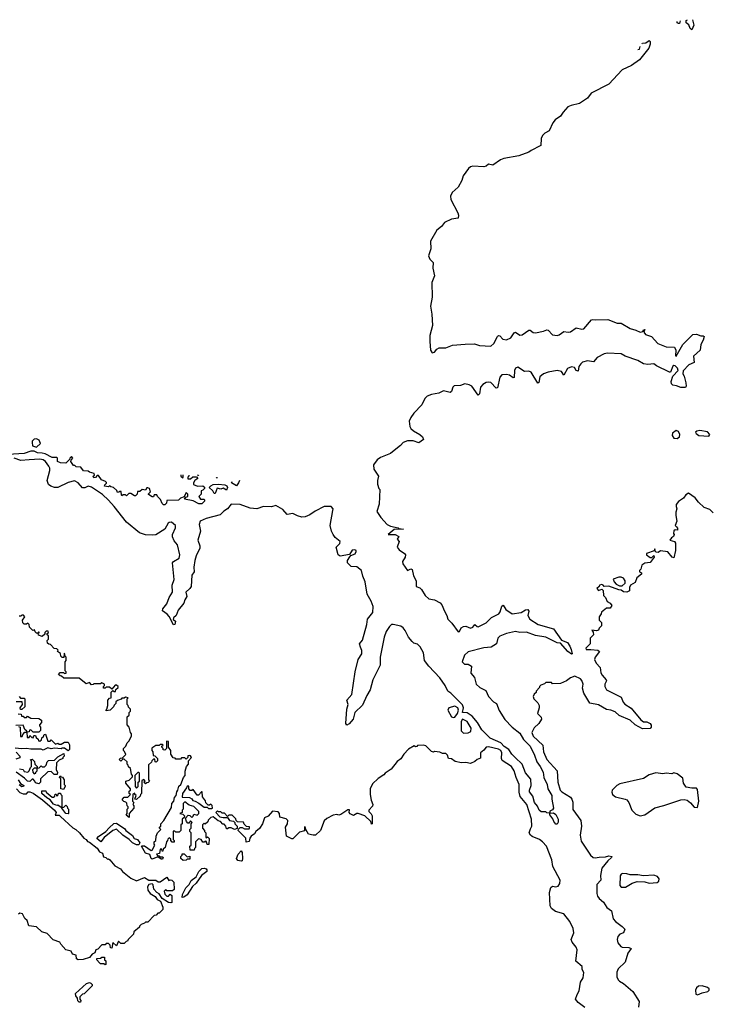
# Model space of a CAD drawing. Extents: x 2673034 to 2765626, y 830478 to 954748.
# Tile 123 of 126: x 2705375 to 2711528, y 940320 to 949073. Entities that reach past the tile are written whole.
import ezdxf

# ---------------------------------------------------------------- set-up
doc = ezdxf.new("R2010")
doc.units = 0

msp = doc.modelspace()

# ---------------------------------------------------------------- linework, layer by layer
at = {"layer": '0CON05XD'}
for points in [[(2711250.8, 949062), (2711245, 949040), (2711235, 949037.5), (2711222.5, 949045), (2711224.5, 949056.9)], [(2711361.4, 949072.7), (2711372.5, 949025), (2711355, 948982.5), (2711340, 948995), (2711326.7, 949026.7), (2711302.5, 949045), (2711303.6, 949066.4), (2711314.3, 949070.5)], [(2710911.4, 948858.6), (2710916.4, 948863.6), (2710945, 948867.5), (2710975, 948887.5), (2710985, 948880), (2710983.3, 948855), (2710970.7, 948819.3), (2710888.8, 948715), (2710818.8, 948665), (2710734.2, 948625.8), (2710615, 948500.8), (2710459.1, 948420.9), (2710426.2, 948375), (2710353.6, 948326.4), (2710279.8, 948310.2), (2710251.9, 948298.1), (2710208.7, 948251.3), (2710185.8, 948215), (2710138.2, 948181.8), (2710117.5, 948155), (2710086, 948085), (2710046.1, 948063.9), (2710025, 948042.5), (2710014.1, 948015.9), (2710010, 947955), (2710005, 947950.4), (2709925, 947910.8), (2709905, 947894.7), (2709815, 947863.3), (2709680.9, 947839.1), (2709653.2, 947826.8), (2709585, 947780), (2709545, 947788.8), (2709525, 947771.4), (2709505, 947764.6), (2709405, 947770.9), (2709385, 947764.5), (2709368.8, 947751.2), (2709321.3, 947685), (2709308.1, 947641.9), (2709275.4, 947585), (2709223.3, 947536.7), (2709207.1, 947502.9), (2709210, 947475), (2709271.5, 947355), (2709278.9, 947335), (2709275, 947308.8), (2709215, 947300), (2709155, 947271.1), (2709126.1, 947233.9), (2709085, 947202.5), (2709029.1, 947105), (2709033.1, 947035), (2709012.3, 946975), (2709024.4, 946945), (2709052.9, 946915), (2709049.6, 946865), (2709064.4, 946795), (2709042.5, 946735), (2709043.8, 946605), (2709030.8, 946525), (2709042.7, 946455), (2709045.9, 946355), (2709024.6, 946265), (2709022.6, 946212.6), (2709030.8, 946135), (2709045, 946111.2), (2709065, 946116.7), (2709085.7, 946144.3), (2709105.6, 946154.4), (2709165, 946155.7), (2709225, 946180.6), (2709337.7, 946187.7), (2709422.3, 946192.3), (2709465, 946175.8), (2709565, 946170.9), (2709594.4, 946195), (2709624.2, 946255.8), (2709635, 946264.4), (2709645, 946261.4), (2709673.1, 946233.1), (2709705, 946225.5), (2709745, 946243.5), (2709775, 946288), (2709785, 946294.2), (2709825, 946269.2), (2709845, 946270), (2709905, 946313.3), (2709915, 946313.3), (2709942.3, 946292.3), (2709965, 946290), (2710035, 946303.8), (2710065, 946316), (2710075, 946313.8), (2710115, 946271.4), (2710155, 946264.5), (2710175, 946271.9), (2710215, 946301.9), (2710255, 946295.6), (2710275, 946298.6), (2710325, 946333.8), (2710375, 946322), (2710395, 946324), (2710462.5, 946405), (2710475, 946408.8), (2710495, 946403.8), (2710606.4, 946406.4), (2710690, 946375), (2710725, 946373.8), (2710805, 946326.7), (2710855, 946313.8), (2710894.1, 946294.1), (2710919.3, 946300.7), (2710925, 946316.7), (2710935, 946317.5), (2710927.5, 946295), (2710943.3, 946275), (2710996.7, 946255), (2711053.2, 946193.2), (2711125, 946165.8), (2711200.7, 946160.7), (2711212, 946135), (2711210, 946085), (2711215, 946082.5), (2711273.3, 946185), (2711362.5, 946275), (2711395, 946278), (2711435, 946263.3), (2711455, 946263.3), (2711463.3, 946255), (2711456.2, 946225), (2711433.6, 946186.4), (2711428, 946135), (2711368.3, 946081.7), (2711375.7, 946024.3), (2711326.4, 946003.6), (2711278.3, 945951.7), (2711275.5, 945925), (2711286.5, 945905), (2711300, 945845), (2711303.3, 945815), (2711297, 945803), (2711255, 945803.3), (2711219.3, 945819.3), (2711185, 945823.8), (2711174, 945835), (2711171.2, 945855), (2711185, 945902.5), (2711234, 945955), (2711228, 945975), (2711205, 945996.7), (2711195, 946000), (2711186.1, 945993.9), (2711165, 945940), (2711155, 945940), (2711040, 945995), (2711015, 946012.5), (2710963.6, 946006.4), (2710925, 946013.1), (2710875, 946042.5), (2710761.7, 946081.7), (2710725, 946101.1), (2710605, 946109.5), (2710575, 946101.8), (2710511.3, 946068.7), (2710480, 946030), (2710425, 946038.9), (2710382.5, 946027.5), (2710365.7, 946014.3), (2710350.5, 945989.5), (2710341.7, 945948.3), (2710325, 945953.8), (2710309.5, 945979.5), (2710285, 945986.7), (2710249.4, 945970.6), (2710215, 945913.8), (2710195.6, 945945.6), (2710155, 945953.8), (2710075, 945939.1), (2710035, 945923.8), (2710001.8, 945898.2), (2709992.3, 945847.7), (2709985, 945842), (2709925, 945938.9), (2709905, 945946.9), (2709865, 945944.3), (2709805, 945982.9), (2709785, 945976.2), (2709775.6, 945955), (2709775, 945891.2), (2709765, 945888.6), (2709731.4, 945911.4), (2709705, 945918.9), (2709664, 945916), (2709645, 945896), (2709625, 945800), (2709615, 945796), (2709565, 945846.7), (2709545, 945851.6), (2709525, 945846.5), (2709495, 945829.2), (2709473.1, 945805), (2709465, 945747.5), (2709455, 945733.8), (2709396.4, 945815), (2709375, 945828.2), (2709335, 945836.7), (2709295, 945820.4), (2709241.5, 945818.5), (2709228.5, 945805), (2709215, 945766.2), (2709205, 945757.5), (2709145, 945774.5), (2709105, 945752), (2709039.1, 945740.9), (2709000.6, 945725), (2708980.5, 945705), (2708951, 945649), (2708880.7, 945575), (2708853.2, 945535), (2708840.9, 945505), (2708845.5, 945455.5), (2708855, 945439.2), (2708877, 945417), (2708935, 945384.3), (2708957.1, 945365), (2708968, 945342), (2708925, 945310), (2708875, 945330), (2708825, 945328.8), (2708786.4, 945313.6), (2708763.9, 945286.1), (2708735, 945266.2), (2708675, 945216.7), (2708585, 945180), (2708555, 945160), (2708523.6, 945116.4), (2708526.4, 945076.4), (2708567.5, 945015), (2708557.5, 944975), (2708557.5, 944945), (2708570, 944905), (2708580, 944895), (2708573.3, 944765), (2708550.7, 944700.7), (2708587.7, 944647.7), (2708643.3, 944585), (2708675, 944570), (2708742.5, 944555), (2708748.3, 944548.3), (2708790, 944545), (2708705, 944540.8), (2708652.5, 944495), (2708715, 944495.7), (2708748.3, 944478.3), (2708734, 944456), (2708751.2, 944435), (2708734.5, 944384.5), (2708751.3, 944361.3), (2708798.8, 944328.8), (2708806.1, 944316.1), (2708804.3, 944295), (2708781.4, 944255), (2708782.5, 944235), (2708825, 944176.7), (2708855, 944190), (2708866.2, 944185), (2708877.7, 944127.7), (2708901.2, 944085), (2708903.3, 944035), (2708935, 944022), (2708948.5, 944008.5), (2708982.7, 943952.7)], [(2710875.4, 948807.2), (2710888.3, 948811.7), (2710894.7, 948834.7)], [(2711225, 945350.8), (2711243.8, 945365), (2711247.5, 945385), (2711235, 945411.2), (2711215, 945420), (2711182.4, 945397.6), (2711180, 945375), (2711195, 945352.5), (2711225, 945350.8)], [(2711505, 945370), (2711515.4, 945385), (2711495, 945408.4), (2711425, 945420), (2711397.5, 945415), (2711386.2, 945405), (2711393, 945393), (2711417.4, 945377.4), (2711505, 945370)], [(2705525, 945272.5), (2705560, 945305), (2705547.5, 945335), (2705525, 945347.5), (2705505, 945342.5), (2705487.5, 945325), (2705486.7, 945315), (2705490, 945285), (2705525, 945272.5)], [(2706880, 945025), (2706880, 945015), (2706870, 945005), (2706871.7, 944991.7), (2706895, 944990), (2706915, 945010), (2706948.3, 945008.3), (2706960, 944995), (2706932.5, 944975), (2706920, 944955), (2706921.7, 944941.7), (2706957, 944927), (2707005, 944927.5), (2707018.3, 944918.3), (2707020, 944905), (2707005, 944890), (2706990, 944885), (2706990, 944855), (2706970, 944835), (2706985, 944810), (2707015, 944810), (2707020, 944805), (2707018.3, 944791.7), (2706995, 944770), (2706968.3, 944768.3), (2706917, 944797), (2706841.7, 944811.7), (2706851.7, 944828.3), (2706870, 944835), (2706870, 944855), (2706855, 944870), (2706838.3, 944831.7), (2706805, 944820), (2706788.3, 944801.7), (2706685, 944800), (2706680, 944775), (2706665, 944760), (2706655, 944760), (2706641.7, 944771.7), (2706627, 944807), (2706600, 944835), (2706595, 944850), (2706571.7, 944848.3), (2706565, 944830), (2706555, 944830), (2706521.7, 944851.7), (2706521.7, 944858.3), (2706540, 944875), (2706530, 944905), (2706515, 944910), (2706505, 944910), (2706495, 944890), (2706465, 944897.5), (2706445, 944880), (2706421.7, 944878.3), (2706420, 944855), (2706405, 944840), (2706395, 944840), (2706365, 944860), (2706345, 944860), (2706325, 944840), (2706315, 944850), (2706295, 944850), (2706285, 944840), (2706280, 944845), (2706278.3, 944878.3), (2706265, 944880), (2706258.3, 944871.7), (2706245, 944870), (2706238.3, 944888.3), (2706210, 944915), (2706185, 944920), (2706175, 944930), (2706165, 944920), (2706130, 944925), (2706131.7, 944938.3), (2706148.3, 944951.7), (2706148.3, 944958.3), (2706138.3, 944968.3), (2706101.7, 944981.7), (2706075, 945020), (2706065, 945020), (2706048.3, 945001.7), (2706035, 945000), (2706030, 945015), (2706040, 945025), (2706038.3, 945038.3), (2705995, 945050), (2705985, 945060), (2705943, 945063), (2705920, 945095), (2705878.3, 945098.3), (2705865, 945110), (2705855, 945110), (2705830, 945145), (2705831.7, 945158.3), (2705847.5, 945175), (2705835, 945190), (2705820, 945175), (2705818.3, 945161.7), (2705785, 945130), (2705737, 945133), (2705710, 945145), (2705710, 945175), (2705705, 945180), (2705665, 945180), (2705602.4, 945212.4), (2705575, 945220.8), (2705535, 945222.9), (2705505, 945236.7), (2705473.6, 945236.4), (2705416.1, 945216.1), (2705272.2, 945207.8)], [(2708982.7, 943952.7), (2709013.8, 943925), (2709064.2, 943914.2), (2709115, 943887.5), (2709131.7, 943871.7), (2709153.3, 943815), (2709175.9, 943775.9), (2709183, 943743), (2709219.3, 943709.3), (2709275, 943630), (2709286.2, 943635), (2709303.6, 943666.4), (2709322.5, 943677.5), (2709345, 943681.2), (2709385.9, 943664.1), (2709406, 943674), (2709423.6, 943696.4), (2709445, 943677.5), (2709455, 943676.7), (2709525, 943712), (2709572.8, 943757.2), (2709638.5, 943791.5), (2709650.2, 943809.8), (2709665, 943858.8), (2709675, 943868), (2709700.9, 943830.9), (2709755, 943790.8), (2709835, 943802.5), (2709875, 943828), (2709895, 943830), (2709903.3, 943815), (2709896, 943775), (2709913.5, 943743.5), (2709986.5, 943696.5), (2710125, 943656.7), (2710195, 943557.5), (2710247.6, 943537.6), (2710269.2, 943505), (2710282, 943475), (2710290, 943435), (2710285, 943432.5), (2710251.2, 943455), (2710185, 943530), (2710155, 943532.5), (2710055, 943584.4), (2709965, 943599.1), (2709885, 943626.7), (2709825, 943625.5), (2709785, 943634.5), (2709705, 943615.6), (2709645, 943593.3), (2709629.1, 943575), (2709617.9, 943525), (2709570, 943495), (2709505, 943488.9), (2709365, 943454.4), (2709333.1, 943425), (2709311.4, 943365), (2709333.3, 943345), (2709365, 943344.3), (2709392.9, 943325), (2709388.6, 943265), (2709420, 943225), (2709434.4, 943165), (2709468, 943135), (2709520.7, 943110.7), (2709545.7, 943055), (2709590, 943010), (2709615.7, 942995), (2709641.7, 942931.7), (2709692, 942852), (2709756, 942785), (2709825, 942730.8), (2709856.4, 942675), (2709915.5, 942615), (2709955.4, 942535), (2709974.6, 942474.6), (2710005.5, 942435), (2710032.5, 942385), (2710037.5, 942335), (2710066, 942275), (2710073.3, 942235), (2710110, 942175), (2710107.5, 942145), (2710123.8, 942065), (2710115, 942047.5), (2710091.7, 942038.3), (2710090, 942020), (2710065, 942022.5), (2710055, 942030), (2710015, 942030), (2709997.5, 942045), (2709980.7, 942080.7), (2709955, 942113.8), (2709939.5, 942169.5), (2709910, 942210), (2709910, 942225), (2709926.2, 942265), (2709921.2, 942321.2), (2709875, 942376.2), (2709844.5, 942454.5), (2709783.6, 942513.6), (2709752.9, 942545), (2709725.4, 942585.4), (2709685, 942610.4), (2709653.8, 942643.8), (2709559.2, 942685), (2709485, 942758.8), (2709446.4, 942826.4), (2709400.1, 942880.1), (2709355, 942910), (2709315, 942912.7), (2709322.3, 942955), (2709313.2, 942983.2), (2709209.2, 943085), (2709182.8, 943102.8), (2709160.8, 943155), (2709112.6, 943222.6), (2709013.5, 943325), (2708976.7, 943375), (2708966.9, 943445), (2708938.7, 943498.7), (2708915, 943521.1), (2708881.8, 943531.8), (2708865.8, 943545), (2708833.1, 943585), (2708804, 943644), (2708785.9, 943665.9), (2708765, 943680.5), (2708697.6, 943697.6), (2708684, 943696), (2708665, 943677.1), (2708635, 943634), (2708617.3, 943582.7), (2708580.8, 943405), (2708582.2, 943335), (2708516, 943204), (2708493.5, 943115), (2708463.9, 943066.1), (2708425, 942978.8), (2708356.2, 942915), (2708341.2, 942855), (2708305, 942813.3), (2708285, 942800), (2708277.5, 942815), (2708284.5, 942945), (2708297.5, 942985), (2708286.2, 943025), (2708328.5, 943075), (2708359.5, 943275), (2708387.5, 943385), (2708417.3, 943435), (2708418.9, 943465), (2708408.2, 943495), (2708396.7, 943525), (2708424, 943556), (2708463.1, 943695), (2708468.5, 943745), (2708516.2, 943803.8), (2708520, 943855), (2708501.5, 943905), (2708465, 943966.2), (2708448.2, 944075), (2708427.6, 944125), (2708416.7, 944176.7), (2708375, 944210), (2708325, 944211.4), (2708291.4, 944245), (2708290.9, 944265), (2708310.8, 944299.2), (2708319.4, 944310.6), (2708359.3, 944325), (2708369.7, 944345), (2708367.3, 944355), (2708355, 944360.3), (2708333.9, 944356.1), (2708310, 944320), (2708225, 944304.4), (2708208, 944315), (2708191.4, 944385), (2708224.2, 944415), (2708225.6, 944435), (2708181.1, 944471.1), (2708164.2, 944495), (2708149.4, 944525), (2708137.8, 944577.8), (2708160.8, 944709.2), (2708163.6, 944725), (2708145.2, 944745.2), (2708085, 944744.4), (2708005, 944704.3), (2707955, 944670), (2707915, 944654.2), (2707885, 944650), (2707845, 944660.8), (2707805, 944682.5), (2707755, 944673.8), (2707717.4, 944717.4), (2707655, 944753.2), (2707615, 944741.2), (2707544.3, 944745.7), (2707484.7, 944725.3), (2707425, 944730.6), (2707335, 944763.7), (2707255, 944767.3), (2707225, 944725.6), (2707191.1, 944705), (2707158.2, 944671.8), (2707035, 944640), (2706981.9, 944615), (2706971.9, 944585), (2706983.1, 944525), (2706959.4, 944445), (2706976.7, 944395), (2706976.9, 944375), (2706944.6, 944305.4), (2706934, 944266), (2706923.8, 944206.2), (2706926.7, 944165), (2706905.6, 944134.4), (2706900.8, 944035), (2706888.8, 944015), (2706854, 943985), (2706861.2, 943945), (2706844, 943915), (2706836.7, 943885), (2706784.3, 943825), (2706767.5, 943775), (2706742, 943755), (2706740.8, 943740.8), (2706761.2, 943725), (2706755, 943697.5), (2706743.9, 943693.9), (2706705, 943766.7), (2706687.6, 943787.6), (2706646.4, 943816.4), (2706648.8, 943835), (2706685, 943880), (2706704.6, 943935), (2706733.6, 943985), (2706732.9, 944045), (2706748, 944095), (2706734.2, 944245), (2706742.8, 944257.2), (2706792.5, 944285), (2706800.9, 944315), (2706777.5, 944405), (2706749.5, 944439.5), (2706735.5, 944475), (2706735.6, 944495), (2706761.2, 944555), (2706760, 944575), (2706726.7, 944605), (2706705.7, 944604.3), (2706695, 944596), (2706666.2, 944543.8), (2706585, 944493.8), (2706555, 944489.2), (2706495, 944494.7), (2706441.3, 944511.3), (2706325.4, 944605), (2706216.1, 944745), (2706165, 944800.8), (2706110.8, 944850.8), (2706015, 944917.5), (2705985, 944925.4), (2705955, 944910.8), (2705935, 944912.5), (2705896.6, 944956.6), (2705862.1, 944972.1), (2705805, 944958.8), (2705715.3, 944914.7), (2705685, 944914.1), (2705652.5, 944925), (2705630.5, 944940.5), (2705619.6, 944975), (2705642.5, 945065), (2705642.1, 945085), (2705634.7, 945105), (2705605, 945146), (2705585, 945160.6), (2705555, 945166.5), (2705458.7, 945161.3), (2705385, 945154.1), (2705325.1, 945175.1)], [(2706810, 945026.7), (2706810, 945015), (2706825, 945000), (2706830, 945005), (2706830, 945026.2)], [(2706967.6, 945022.4), (2706965, 945020), (2706955.4, 945023.2)], [(2707115, 944860), (2707105, 944860), (2707092.5, 944885), (2707060, 944915), (2707075, 944930), (2707095, 944940), (2707145, 944942.5), (2707199.3, 944939.3), (2707218.3, 944928.3), (2707222.5, 944915), (2707215, 944890), (2707185, 944907.5), (2707165, 944900), (2707133, 944907), (2707115, 944860)], [(2707135.1, 945000.1), (2707125, 945000), (2707121.6, 945003.4)], [(2707330.2, 944977.1), (2707322.5, 944955), (2707305, 944930), (2707260, 944955), (2707265, 944968.3)], [(2711545, 944690), (2711515, 944720), (2711465, 944737.5), (2711412.5, 944785), (2711383, 944823), (2711325, 944862.5), (2711300.7, 944849.3), (2711279.3, 944820.7), (2711235, 944790), (2711215.9, 944764.1), (2711213.8, 944745), (2711220.8, 944725), (2711212.5, 944695), (2711212.9, 944665), (2711221.2, 944615), (2711207.5, 944575), (2711217.5, 944565), (2711227.5, 944552.5), (2711227.5, 944535), (2711205, 944537.5), (2711195, 944530), (2711192.5, 944505), (2711197.5, 944495), (2711191.7, 944478.3), (2711173.6, 944466.4), (2711160, 944445), (2711200, 944435), (2711209.3, 944419.3), (2711210, 944355), (2711195, 944290), (2711180, 944295), (2711141.7, 944341.7), (2711075, 944350), (2711055, 944337.5), (2711038.3, 944338.3), (2711030, 944345), (2711025, 944370), (2711018.3, 944351.7), (2710951.7, 944328.3), (2710950, 944315), (2710985, 944292.5), (2710998.3, 944291.7), (2711015, 944310), (2711020, 944295), (2710985, 944247.5), (2710935, 944242.5), (2710910, 944225), (2710901.7, 944188.3), (2710890, 944175), (2710890, 944165), (2710907, 944157), (2710907, 944143), (2710865, 944110), (2710849.3, 944070.7), (2710810, 944045), (2710800, 944025), (2710800, 943995), (2710775, 943983.8), (2710745, 943987.5), (2710725, 944002.5), (2710705, 944003.3), (2710616.4, 944036.4), (2710573, 944033), (2710566.4, 944046.4), (2710555, 944052.5), (2710533.6, 944046.4), (2710530, 944035), (2710510, 944015), (2710525, 944000), (2710555, 944010), (2710565, 944000), (2710570, 943955), (2710587, 943937), (2710602, 943902), (2710627.5, 943885), (2710642.5, 943865), (2710628.3, 943841.7), (2710595, 943840), (2710550, 943805), (2710548.3, 943791.7), (2710530, 943765), (2710530, 943735), (2710550, 943715), (2710550, 943685), (2710530, 943665), (2710523, 943647), (2710505, 943640), (2710463.3, 943645), (2710477, 943627), (2710480, 943605), (2710450, 943575), (2710450, 943525), (2710410, 943485), (2710415, 943473.3), (2710455.9, 943474.1), (2710518.6, 943468.6), (2710533.8, 943455), (2710493.6, 943406.4), (2710488.9, 943385), (2710502.8, 943352.8), (2710540, 943315), (2710545.8, 943265.8), (2710555.9, 943245.9), (2710593.3, 943205), (2710596.7, 943195), (2710580, 943165), (2710581.4, 943145), (2710595, 943116.2), (2710725, 943050), (2710744.5, 943004.5), (2710758.3, 942988.3), (2710815, 942952.5), (2710899.5, 942849.5), (2710925, 942831.2), (2710955, 942830), (2710982.5, 942815), (2710991.7, 942801.7), (2710992.5, 942785), (2710985, 942772.5), (2710915, 942768), (2710851.2, 942805), (2710806.4, 942846.4), (2710707.5, 942887.5), (2710671.3, 942921.3), (2710635, 942935.8), (2710595, 942941.4), (2710525, 942982.2), (2710447.9, 942997.9), (2710392.5, 943085), (2710381.2, 943131.2), (2710387.1, 943165), (2710375, 943197.5), (2710365, 943212.5), (2710315, 943236.7), (2710276.4, 943223.6), (2710240, 943195), (2710187, 943173), (2710115, 943170), (2710105, 943180), (2710055, 943180), (2710045, 943170), (2710011.7, 943158.3), (2710000, 943145), (2710000, 943135), (2709970, 943105), (2709968.3, 943091.7), (2709951.7, 943078.3), (2709942.5, 943055), (2709950, 943035), (2709985, 943000), (2709996.4, 942976.4), (2709997.5, 942955), (2709982.5, 942905), (2710013, 942873), (2710017.5, 942855), (2709993.3, 942815), (2709951.2, 942778.8), (2709932, 942735), (2709942, 942705), (2710028.1, 942625), (2710035.6, 942565), (2710063.1, 942495), (2710156.8, 942396.8), (2710163.3, 942295), (2710182.9, 942225), (2710198.3, 942208.3), (2710275, 942160.6), (2710287.5, 942145), (2710294.5, 942115.5), (2710295, 942052.5), (2710366.7, 941955), (2710373.3, 941905), (2710362, 941825), (2710371.3, 941771.3), (2710452.5, 941645), (2710477.5, 941625), (2710495, 941621.2), (2710530.9, 941629.1), (2710585, 941629.6), (2710615, 941640), (2710642.5, 941635), (2710640, 941625), (2710605.7, 941595), (2710555, 941531.2), (2710540.4, 941465), (2710544.4, 941425), (2710509.5, 941385), (2710508.9, 941305), (2710515, 941280.8), (2710529.8, 941259.8), (2710569.3, 941229.3), (2710599.5, 941179.5), (2710639.7, 941149.7), (2710655, 941080), (2710675, 941057.5), (2710735, 941012.5), (2710757, 940987), (2710747.5, 940955), (2710715, 940943.3), (2710695.8, 940924.2), (2710689.2, 940895), (2710696, 940865), (2710722, 940835), (2710735, 940828.6), (2710794.2, 940824.2), (2710813.3, 940815), (2710785.8, 940775), (2710762.5, 940695), (2710698.6, 940635), (2710685.8, 940605), (2710687.1, 940565), (2710697.9, 940537.9), (2710710, 940525), (2710747.5, 940505), (2710828, 940435), (2710885, 940346.2), (2710880.6, 940295)], [(2710735, 944040), (2710760, 944065), (2710760, 944085), (2710745, 944107.5), (2710725, 944117.5), (2710705, 944117.5), (2710655, 944100), (2710662.5, 944075), (2710682.5, 944055), (2710710.7, 944040.7), (2710735, 944040)], [(2705995, 943180), (2705965, 943170), (2705905, 943220), (2705768.3, 943218.3), (2705748.3, 943238.3), (2705735, 943240), (2705721.7, 943251.7), (2705735, 943270), (2705765, 943270), (2705775, 943260), (2705790, 943265), (2705790, 943275), (2705780, 943285), (2705780, 943365), (2705790, 943375), (2705790, 943405), (2705780, 943415), (2705775, 943440), (2705770, 943435), (2705768.3, 943401.7), (2705751.7, 943401.7), (2705740, 943415), (2705738.3, 943438.3), (2705710, 943455), (2705718.3, 943468.3), (2705705, 943480), (2705681.7, 943481.7), (2705648.3, 943518.3), (2705635, 943520), (2705621.7, 943531.7), (2705620, 943555), (2705630, 943565), (2705630, 943595), (2705620, 943605), (2705620, 943615), (2705630, 943625), (2705628.3, 943638.3), (2705611.7, 943638.3), (2705600, 943625), (2705598.3, 943611.7), (2705575, 943590), (2705541.7, 943601.7), (2705540, 943620), (2705548.3, 943621.7), (2705548.3, 943628.3), (2705541.7, 943628.3), (2705540, 943620), (2705525, 943620), (2705511.7, 943631.7), (2705508.3, 943648.3), (2705491.7, 943641.7), (2705461.7, 943671.7), (2705460, 943695), (2705448.3, 943708.3), (2705435, 943700), (2705415, 943700), (2705401.7, 943711.7), (2705400, 943735), (2705420, 943765), (2705408.3, 943778.3), (2705395, 943780), (2705385, 943770), (2705371.7, 943771.7)], [(2710334.2, 940405.8), (2710351.4, 940438.6), (2710364.3, 940515.7), (2710387.5, 940555), (2710393, 940603), (2710378.3, 940628.3), (2710380, 940655), (2710323.6, 940703.6), (2710333.3, 940805), (2710325, 940827.5), (2710291.2, 940871.2), (2710281.2, 940895), (2710304.2, 940955), (2710297.5, 940995), (2710268.6, 941055), (2710215, 941123.1), (2710141.9, 941145), (2710105, 941171.8), (2710093.5, 941195), (2710088.5, 941315), (2710101.4, 941358.6), (2710115, 941369.2), (2710145, 941363.8), (2710165, 941371.1), (2710180.4, 941395), (2710182.7, 941425), (2710117.8, 941545), (2710108.8, 941605), (2710061.1, 941725), (2710025.6, 941765), (2709998.6, 941785), (2709935, 941811.1), (2709918.8, 941825), (2709906.4, 941845), (2709919.6, 941880.4), (2709931.9, 941905), (2709926.7, 941965), (2709887.9, 942095), (2709827.7, 942167.7), (2709817.7, 942205), (2709816.9, 942275), (2709791.5, 942335), (2709775, 942396.7), (2709750, 942435), (2709665.9, 942485.9), (2709660, 942505), (2709664.6, 942555), (2709653.8, 942575), (2709635, 942588), (2709545, 942608.2), (2709525.6, 942604.4), (2709505, 942578), (2709474.3, 942555.7), (2709473, 942507), (2709445, 942496.7), (2709425, 942477.5), (2709385, 942460), (2709345, 942470), (2709305, 942467.5), (2709248.3, 942478.3), (2709215, 942502.5), (2709190, 942505), (2709180, 942535), (2709165, 942550), (2709135, 942550), (2709111.7, 942561.7), (2709065, 942567.5), (2709055, 942562.5), (2709038.3, 942568.3), (2708987, 942617), (2708965, 942622.5), (2708915, 942620), (2708908.3, 942611.7), (2708895, 942610), (2708885, 942617.5), (2708835, 942587.5), (2708793.3, 942545), (2708766.7, 942503.3), (2708732.3, 942477.7), (2708680, 942410), (2708627.5, 942375), (2708615, 942360), (2708563.6, 942326.4), (2708515, 942280), (2708492.5, 942235), (2708493.6, 942183.6), (2708502.5, 942135), (2708517.5, 942095), (2708515, 942080), (2708481.2, 942045), (2708482, 942035), (2708502.9, 942012.9), (2708509.2, 941995), (2708510, 941925), (2708505, 941920), (2708500, 941945), (2708446.7, 941995), (2708385, 942016.7), (2708373.8, 942016.2), (2708345, 941997.5), (2708313.6, 942013.6), (2708307.5, 942025), (2708308.3, 942048.3), (2708295, 942050), (2708231.7, 942008.3), (2708215, 942002.5), (2708195, 942007.5), (2708165, 942002.5), (2708107, 941973), (2708085, 941950), (2708050, 941865), (2708007, 941823), (2707985, 941822.5), (2707943.8, 941833.8), (2707920, 941875), (2707915, 941900), (2707910, 941895), (2707908.3, 941861.7), (2707865, 941850), (2707805, 941790), (2707795, 941790), (2707750, 941815), (2707740, 941895), (2707757.5, 941925), (2707760, 941955), (2707745, 941967.5), (2707690, 941985), (2707687, 942017), (2707675, 942030), (2707625, 942037.5), (2707586.2, 941993.8), (2707552.3, 941977.7), (2707534.3, 941925.7), (2707508, 941882), (2707476.2, 941855), (2707463.8, 941835), (2707434.2, 941815.8), (2707423.3, 941796.7), (2707415, 941766.7), (2707390, 941760), (2707388.3, 941798.3), (2707320, 941865), (2707321.7, 941878.3), (2707335, 941892.5), (2707355, 941892.5), (2707375, 941880), (2707415, 941880), (2707420, 941885), (2707418.3, 941898.3), (2707391.7, 941901.7), (2707371.7, 941921.7), (2707365, 941940), (2707311.7, 941941.7), (2707300, 941955), (2707298.3, 941968.3), (2707265, 942000), (2707235, 942000), (2707225, 941990), (2707198.3, 942018.3), (2707175, 942020), (2707165, 942030), (2707145, 942030), (2707135, 942040), (2707120, 942025), (2707155, 941987.5), (2707185, 941980), (2707225, 941980), (2707243, 941953), (2707278.3, 941948.3), (2707290, 941935), (2707290, 941925), (2707310, 941905), (2707308.3, 941881.7), (2707285, 941872.5), (2707255, 941887.5), (2707235, 941890), (2707225, 941880), (2707215, 941880), (2707210, 941905), (2707195, 941920), (2707181.7, 941921.7), (2707160, 941945), (2707141.7, 941951.7), (2707097, 941987), (2707075, 941980), (2707051.7, 941958.3), (2707048.3, 941941.7), (2707025, 941920), (2707015, 941930), (2707000, 941915), (2707000, 941885), (2707020, 941865), (2707020, 941855), (2707030, 941845), (2707030, 941805), (2707035, 941800), (2707045, 941810), (2707060, 941795), (2707058.3, 941741.7), (2707041.7, 941741.7), (2707038.3, 941768.3), (2707025, 941770), (2707018.3, 941761.7), (2707005, 941760), (2706990, 941785), (2706965, 941790), (2706940, 941765), (2706940, 941715), (2706930, 941705), (2706928.3, 941691.7), (2706891.7, 941691.7), (2706890, 941725), (2706900, 941735), (2706900, 941845), (2706890, 941855), (2706890, 941875), (2706900, 941885), (2706900, 941925), (2706910, 941935), (2706895, 941950), (2706878.3, 941931.7), (2706871.7, 941931.7), (2706860, 941945), (2706850, 941975), (2706875, 942000), (2706888.3, 941998.3), (2706905, 941980), (2706918.3, 941991.7), (2706925, 942010), (2706955, 942000), (2706970, 942015), (2706970, 942035), (2706925, 942077.5), (2706881.7, 942091.7), (2706845, 942120), (2706830, 942105), (2706830, 942055), (2706820, 942045), (2706820, 942025), (2706800, 942015), (2706825, 942010), (2706840, 941995), (2706838.3, 941981.7), (2706820, 941965), (2706820, 941925), (2706810, 941915), (2706810, 941865), (2706795, 941850), (2706765, 941850), (2706755, 941860), (2706741.7, 941858.3), (2706740, 941785), (2706750, 941775), (2706748.3, 941761.7), (2706731.7, 941761.7), (2706720, 941775), (2706718.3, 941788.3), (2706705, 941800), (2706691.7, 941788.3), (2706690, 941775), (2706680, 941765), (2706670, 941715), (2706651.7, 941698.3), (2706648.3, 941681.7), (2706641.7, 941681.7), (2706638.3, 941698.3), (2706625, 941700), (2706618.3, 941661.7), (2706593.3, 941655), (2706601.7, 941641.7), (2706615, 941640), (2706625, 941630), (2706645, 941630), (2706650, 941625), (2706645, 941610), (2706635, 941610), (2706605, 941630), (2706555, 941610), (2706545, 941617.5), (2706532, 941652), (2706493.8, 941665), (2706460, 941725), (2706465, 941730), (2706485, 941727.5), (2706545, 941687.5), (2706555, 941690), (2706577.5, 941735), (2706570, 941745), (2706570, 941765), (2706587.5, 941775), (2706590, 941815), (2706600, 941845), (2706630, 941875), (2706620, 941885), (2706620, 941895), (2706630, 941905), (2706630, 941925), (2706657, 941953), (2706725, 942070), (2706728.8, 942105), (2706746.7, 942125), (2706750.9, 942159.1), (2706767.5, 942175), (2706772.5, 942207.5), (2706783.3, 942225), (2706791.4, 942258.6), (2706808.8, 942275), (2706832.5, 942337.5), (2706846.2, 942355), (2706847.7, 942392.3), (2706860, 942435), (2706876.7, 942455), (2706877.5, 942485), (2706903.3, 942515), (2706895, 942530), (2706885, 942532.5), (2706871.7, 942528.3), (2706870, 942515), (2706855, 942500), (2706845, 942510), (2706815, 942510), (2706805, 942500), (2706765, 942500), (2706758.3, 942508.3), (2706741.7, 942511.7), (2706720, 942545), (2706720, 942575), (2706700, 942605), (2706700, 942655), (2706685, 942660), (2706680, 942655), (2706680, 942595), (2706665, 942580), (2706651.7, 942581.7), (2706650, 942595), (2706640, 942605), (2706640, 942615), (2706650, 942625), (2706645, 942630), (2706625, 942630), (2706615, 942620), (2706585, 942620), (2706551.7, 942598.3), (2706550, 942575), (2706560, 942565), (2706561.7, 942531.7), (2706578.3, 942528.3), (2706600, 942505), (2706600, 942485), (2706588.3, 942471.7), (2706580, 942475), (2706578.3, 942498.3), (2706565, 942500), (2706550, 942485), (2706548.3, 942471.7), (2706521.7, 942448.3), (2706520, 942315), (2706530, 942305), (2706518.3, 942291.7), (2706505, 942290), (2706495, 942280), (2706480, 942295), (2706490, 942305), (2706478.3, 942318.3), (2706461.7, 942308.3), (2706460, 942195), (2706450, 942185), (2706448.3, 942171.7), (2706415, 942140), (2706400, 942145), (2706410, 942175), (2706400, 942185), (2706398.3, 942198.3), (2706381.7, 942188.3), (2706380, 942125), (2706390, 942115), (2706382.5, 942095), (2706390, 942085), (2706390, 942065), (2706350, 942015), (2706348.3, 941981.7), (2706321.7, 942001.7), (2706330, 942015), (2706330, 942055), (2706340, 942065), (2706340, 942075), (2706330, 942085), (2706328.3, 942108.3), (2706318.3, 942118.3), (2706301.7, 942121.7), (2706290, 942135), (2706290, 942145), (2706305, 942160), (2706338.3, 942161.7), (2706360, 942185), (2706350, 942195), (2706350, 942215), (2706360, 942225), (2706360, 942235), (2706320, 942285), (2706320, 942305), (2706348.3, 942311.7), (2706378.3, 942341.7), (2706380, 942355), (2706370, 942365), (2706360, 942415), (2706341.7, 942431.7), (2706340, 942445), (2706330, 942455), (2706330, 942475), (2706305, 942500), (2706291.7, 942498.3), (2706275, 942480), (2706260, 942495), (2706271.7, 942508.3), (2706288.3, 942511.7), (2706318.3, 942541.7), (2706308.3, 942568.3), (2706300, 942575), (2706300, 942595), (2706320, 942615), (2706330, 942645), (2706345, 942660), (2706370, 942705), (2706370, 942725), (2706360, 942735), (2706350, 942785), (2706330, 942805), (2706330, 942875), (2706348.3, 942891.7), (2706350, 942915), (2706360, 942925), (2706360, 942945), (2706341.7, 942961.7), (2706340, 942975), (2706330, 942985), (2706330, 943035), (2706340, 943045), (2706315, 943050), (2706305, 943040), (2706285, 943040), (2706278.3, 943031.7), (2706245, 943020), (2706231.7, 943008.3), (2706230, 942995), (2706215, 942980), (2706210, 942965), (2706180, 942935), (2706145, 942930), (2706140, 942935), (2706150, 942945), (2706160, 942975), (2706160, 943025), (2706175, 943040), (2706190, 943045), (2706190, 943095), (2706205, 943110), (2706215, 943100), (2706228.3, 943101.7), (2706231.7, 943118.3), (2706250, 943135), (2706250, 943145), (2706235, 943157.5), (2706223, 943157), (2706195, 943120), (2706175, 943140), (2706145, 943140), (2706135, 943130), (2706121.7, 943131.7), (2706120, 943145), (2706130, 943155), (2706130, 943165), (2706107, 943177), (2706095, 943170), (2706035, 943170), (2706028.3, 943161.7), (2706015, 943160), (2705995, 943180)], [(2705370, 943055), (2705381.7, 943041.7), (2705415, 943040), (2705420, 943035), (2705420, 942965), (2705395, 942940), (2705381.7, 942941.7), (2705380, 942955), (2705400, 942985), (2705398.3, 943008.3), (2705345, 943010)], [(2709235, 942869.1), (2709245, 942871.9), (2709270.2, 942905), (2709278.8, 942935), (2709273.6, 942955), (2709245, 942970.8), (2709193.8, 942956.2), (2709183.1, 942935), (2709216.1, 942876.1), (2709235, 942869.1)], [(2705361.7, 942901.7), (2705388.3, 942898.3), (2705391.7, 942881.7), (2705405, 942880), (2705415, 942870), (2705435, 942870), (2705445, 942880), (2705473, 942863), (2705545, 942860), (2705570, 942845), (2705570, 942825), (2705550, 942805), (2705550, 942795), (2705560, 942785), (2705560, 942755), (2705545, 942740), (2705495, 942740), (2705475, 942760), (2705461.7, 942758.3), (2705458.3, 942741.7), (2705440, 942740), (2705438.3, 942748.3), (2705421.7, 942761.7), (2705405, 942800), (2705341.7, 942798.3)], [(2709321.7, 942731.7), (2709365, 942734), (2709388, 942745), (2709390, 942775), (2709355, 942833.3), (2709315, 942855.5), (2709300.9, 942835), (2709302.2, 942752.2), (2709321.7, 942731.7)], [(2705365, 942790), (2705380, 942785), (2705381.7, 942701.7), (2705398.3, 942701.7), (2705401.7, 942718.3), (2705421.7, 942738.3), (2705440, 942740), (2705441.7, 942691.7), (2705458.3, 942691.7), (2705465, 942710), (2705481.7, 942691.7), (2705495, 942690), (2705501.7, 942708.3), (2705515, 942710), (2705521.7, 942691.7), (2705538.3, 942678.3), (2705541.7, 942661.7), (2705555, 942660), (2705568.3, 942671.7), (2705571.7, 942688.3), (2705588.3, 942701.7), (2705591.7, 942718.3), (2705605, 942720), (2705625, 942660), (2705645, 942660), (2705655, 942670), (2705695, 942632.5), (2705715, 942640), (2705725, 942632.5), (2705745, 942632.5), (2705775, 942650), (2705805, 942650), (2705817, 942627), (2705817.5, 942585), (2705805, 942572.5), (2705775, 942597.5), (2705753.6, 942596.4), (2705745, 942590), (2705685, 942597.5), (2705655, 942592.5), (2705625, 942600), (2705585, 942580), (2705565, 942586.7), (2705475, 942586.7), (2705435, 942593.3), (2705395, 942590), (2705335, 942597.5)], [(2705345, 942560), (2705377.5, 942525), (2705375, 942510), (2705341.7, 942498.3)], [(2705373, 942413), (2705406.7, 942406.7), (2705415, 942390), (2705447, 942383), (2705460, 942395), (2705470, 942425), (2705480, 942435), (2705480, 942485), (2705470, 942495), (2705485, 942500), (2705508.3, 942478.3), (2705510, 942455), (2705530, 942435), (2705530, 942420), (2705505, 942420), (2705490, 942405), (2705493, 942383), (2705505, 942370), (2705520, 942375), (2705520, 942385), (2705530, 942395), (2705530, 942420), (2705548.3, 942421.7), (2705565, 942440), (2705575, 942430), (2705595, 942430), (2705610, 942445), (2705620, 942475), (2705631.7, 942488.3), (2705685, 942490), (2705715, 942520), (2705768.3, 942548.3), (2705770, 942525), (2705760, 942515), (2705760, 942505), (2705725, 942490), (2705703, 942467), (2705700, 942405), (2705710, 942385), (2705708.3, 942361.7), (2705683, 942363), (2705655, 942390), (2705625, 942387.5), (2705560, 942325), (2705560, 942295), (2705545, 942280), (2705515, 942290), (2705510, 942305), (2705495, 942320), (2705485, 942320), (2705465, 942300), (2705445, 942302.5), (2705419.3, 942329.3), (2705345, 942382.5)], [(2705362.5, 942315), (2705381.7, 942281.7), (2705412.5, 942265), (2705410, 942255), (2705395, 942252.5), (2705371.7, 942271.7)], [(2705765, 942230), (2705740, 942235), (2705740, 942325), (2705730, 942335), (2705735, 942350), (2705741.7, 942341.7), (2705755, 942340), (2705770, 942315), (2705770, 942275), (2705780, 942265), (2705780, 942255), (2705765, 942230)], [(2706415, 942240), (2706430, 942255), (2706430, 942295), (2706440, 942305), (2706440, 942375), (2706435, 942380), (2706425, 942380), (2706400, 942355), (2706402.5, 942255), (2706415, 942240)], [(2710895, 941996), (2710935, 942004), (2711025, 942066), (2711105, 942086), (2711255, 942138.8), (2711285, 942141.2), (2711313.9, 942133.9), (2711341.7, 942111.7), (2711375, 942072.5), (2711405, 942070), (2711416.2, 942125), (2711405, 942230), (2711395, 942242.5), (2711355, 942240), (2711305, 942250), (2711280, 942285), (2711275, 942330), (2711225, 942367.5), (2711195, 942377.5), (2711175, 942370), (2711125, 942373.3), (2711095, 942367.5), (2711035, 942376.7), (2710975, 942360), (2710925, 942327.5), (2710715, 942281.2), (2710686.1, 942263.9), (2710646.4, 942223.6), (2710642.5, 942205), (2710647.5, 942185), (2710675, 942163.8), (2710760, 942145), (2710775, 942136.7), (2710795, 942112.5), (2710821.2, 942045), (2710855, 942011.2), (2710895, 941996)], [(2705347.5, 942235), (2705375, 942202.5), (2705405, 942190), (2705435, 942190), (2705451.7, 942208.3), (2705465, 942210), (2705495, 942196.7), (2705577.3, 942137.3), (2705683.3, 942045), (2705698.8, 942025), (2705691.7, 942001.7), (2705725, 942001.2), (2705738.6, 941988.6), (2705848, 941888), (2705875, 941873.3), (2705906.7, 941845), (2705946.2, 941796.2), (2705967.5, 941785), (2705977, 941767), (2705995, 941760), (2706065, 941708.8), (2706086.2, 941676.2), (2706112.5, 941665), (2706121.7, 941631.7), (2706140, 941625), (2706155, 941610), (2706165, 941612.5), (2706177.5, 941605), (2706221.7, 941551.7), (2706272.5, 941525), (2706290.7, 941500.7), (2706365, 941440), (2706415, 941417.5), (2706485, 941446.2), (2706525, 941422.5), (2706585, 941422.5), (2706608.3, 941408.3), (2706625, 941407.5), (2706685, 941450), (2706701.7, 941421.7), (2706715, 941427.5), (2706730, 941425), (2706747.5, 941405), (2706748.3, 941341.7), (2706735, 941330), (2706685, 941330), (2706675, 941340), (2706660, 941325), (2706665, 941300), (2706685, 941280), (2706698.3, 941281.7), (2706715, 941300), (2706728.3, 941288.3), (2706727.5, 941225), (2706719.3, 941220.7), (2706697.5, 941225), (2706641.4, 941261.4), (2706615, 941302.5), (2706594.1, 941314.1), (2706567.5, 941345), (2706561.7, 941381.7), (2706555, 941390), (2706523.6, 941386.4), (2706513.3, 941365), (2706516.2, 941335), (2706535, 941306.2), (2706579.7, 941279.7), (2706598.3, 941251.7), (2706628.3, 941238.3), (2706647.5, 941185), (2706648.3, 941161.7), (2706615, 941130), (2706605, 941130), (2706588.3, 941111.7), (2706571.7, 941108.3), (2706515, 941050), (2706495, 941050), (2706485, 941040), (2706455, 941030), (2706440, 941015), (2706440, 941005), (2706390, 940965), (2706387, 940943), (2706340, 940895), (2706335, 940880), (2706321.7, 940878.3), (2706305, 940860), (2706275, 940860), (2706255, 940880), (2706235, 940840), (2706205, 940870), (2706195, 940820), (2706181.7, 940821.7), (2706180, 940845), (2706165, 940860), (2706145, 940860), (2706135, 940850), (2706105, 940850), (2706068.8, 940811.2), (2706053.8, 940805), (2706042.5, 940777.5), (2706020, 940765), (2705995, 940736.7), (2705940.9, 940719.1), (2705895, 940716.7), (2705880.6, 940725), (2705876.7, 940756.7), (2705845, 940766.2), (2705832.5, 940792.5), (2705784.6, 940804.6), (2705740, 940855), (2705733, 940873), (2705672.9, 940892.9), (2705618.3, 940948.3), (2705573.3, 940963.3), (2705525, 941009.2), (2705456.7, 941016.7), (2705442.5, 941065), (2705421.7, 941081.7), (2705400, 941125), (2705375, 941130), (2705365, 941120)], [(2707085, 942060), (2707090, 942065), (2707088.3, 942088.3), (2707075, 942100), (2707065, 942090), (2707051.7, 942091.7), (2707031.7, 942111.7), (2707028.3, 942128.3), (2707000, 942165), (2706998.3, 942208.3), (2706991.7, 942208.3), (2706965, 942180), (2706955, 942180), (2706918.3, 942228.3), (2706905, 942220), (2706891.7, 942221.7), (2706880, 942235), (2706878.3, 942258.3), (2706865, 942260), (2706860, 942245), (2706822.5, 942195), (2706821.7, 942161.7), (2706887, 942157), (2706906.7, 942146.7), (2706915, 942132.5), (2706937, 942127), (2706968.3, 942108.3), (2707015, 942072.5), (2707041.7, 942071.7), (2707055, 942060), (2707085, 942060)], [(2705750, 942070), (2705745, 942070), (2705715, 942090), (2705705, 942087.5), (2705675, 942100), (2705647.5, 942137.5), (2705617.5, 942155), (2705572.5, 942195), (2705571.7, 942218.3), (2705608.3, 942218.3), (2705610, 942205), (2705665, 942160), (2705675, 942160), (2705688.3, 942171.7), (2705691.7, 942188.3), (2705698.3, 942188.3), (2705705, 942170), (2705718.3, 942181.7), (2705721.7, 942198.3), (2705738.3, 942198.3), (2705740, 942185), (2705750, 942175), (2705750, 942070)], [(2705805, 942012.5), (2705785, 942017.5), (2705750, 942065), (2705750, 942070), (2705768.3, 942071.7), (2705785, 942090), (2705798.3, 942078.3), (2705800, 942065), (2705810, 942055), (2705810, 942015), (2705805, 942012.5)], [(2710155, 941920), (2710145, 941922.5), (2710126.7, 941945), (2710118.3, 941968.3), (2710092.5, 942005), (2710090, 942020), (2710125, 942023.3), (2710145, 942007.5), (2710166.7, 941965), (2710165, 941940), (2710155, 941920)], [(2706435, 941736.7), (2706415, 941738), (2706377.5, 941755), (2706350, 941785), (2706293.6, 941823.6), (2706235, 941877.5), (2706203.6, 941866.4), (2706127.3, 941802.7), (2706097, 941763), (2706060, 941795), (2706077, 941813), (2706142.5, 941855), (2706170.7, 941889.3), (2706213.6, 941926.4), (2706235, 941928.8), (2706310, 941880), (2706320, 941865), (2706380, 941820), (2706392.5, 941795), (2706424.3, 941784.3), (2706443.8, 941755), (2706435, 941736.7)], [(2706828.3, 941598.3), (2706810, 941615), (2706810, 941635), (2706820, 941645), (2706821.7, 941658.3), (2706838.3, 941658.3), (2706865, 941630), (2706888.3, 941638.3), (2706888.3, 941611.7), (2706865, 941610), (2706855, 941600), (2706828.3, 941598.3)], [(2707345, 941593.8), (2707315, 941598.8), (2707303.3, 941615), (2707320, 941655), (2707345, 941683.3), (2707355, 941670), (2707358, 941615), (2707353.3, 941596.7), (2707345, 941593.8)], [(2706820, 941270), (2706823.3, 941295), (2706853.9, 941356.1), (2706883.3, 941385), (2706899.5, 941420.5), (2706945.7, 941454.3), (2706969.5, 941500.5), (2706994.2, 941525.8), (2707015, 941529.2), (2707033, 941523), (2707040, 941515), (2707040, 941500), (2706993.8, 941465), (2706945, 941395.8), (2706911.8, 941368.2), (2706865.4, 941294.6), (2706835, 941273.3), (2706820, 941270)], [(2710725, 941360), (2710765, 941362.5), (2710825, 941397.5), (2710868.3, 941411.7), (2710935, 941407.5), (2710975, 941397.5), (2711045, 941402.5), (2711060, 941415), (2711062.5, 941435), (2711047.5, 941455), (2711015, 941468.8), (2710925, 941462.5), (2710875, 941470), (2710805, 941470), (2710775, 941480), (2710737, 941483), (2710725, 941477.5), (2710717, 941463), (2710712.5, 941375), (2710725, 941360)], [(2706135, 940670), (2706125, 940680), (2706095, 940680), (2706085, 940687.5), (2706060, 940715), (2706061.7, 940728.3), (2706095, 940730), (2706105, 940740), (2706128.3, 940738.3), (2706130, 940715), (2706140, 940705), (2706140, 940675), (2706135, 940670)], [(2705915, 940340), (2705905, 940340), (2705891.7, 940351.7), (2705890, 940375), (2705873.3, 940395), (2705873, 940417), (2705970, 940505), (2705995, 940512.5), (2706008.3, 940508.3), (2706020, 940495), (2706020, 940485), (2705948.3, 940411.7), (2705935, 940410), (2705910, 940385), (2705910, 940365), (2705920, 940355), (2705915, 940340)], [(2711405, 940403.8), (2711445, 940421.9), (2711496.7, 940435), (2711508, 940445), (2711508.3, 940458.3), (2711495, 940470), (2711445, 940484.2), (2711415, 940480.8), (2711395.8, 940465), (2711386, 940445), (2711391.2, 940411.2), (2711405, 940403.8)], [(2710403, 940293), (2710342.5, 940335), (2710320, 940365), (2710334.2, 940405.8)]]:
    msp.add_lwpolyline(points, dxfattribs=at)

doc.saveas('drawing.dxf')
